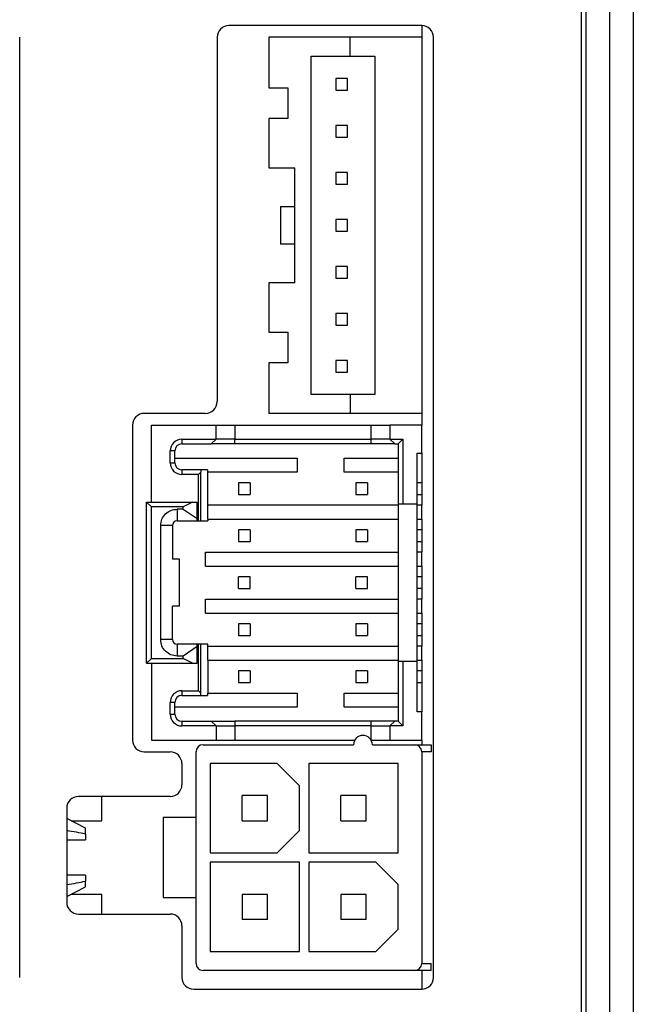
# Model space of a CAD drawing. Header units: millimetres. Extents: x 0 to 594, y 0 to 420.
# Tile 9 of 36: x 239 to 265, y 230 to 272. Entities that reach past the tile are written whole.
import ezdxf

# ---------------------------------------------------------------- set-up
doc = ezdxf.new("R2010")
doc.units = ezdxf.units.MM

msp = doc.modelspace()

# ---------------------------------------------------------------- linework, layer by layer
for p, q in [((262.8656, 228.393), (262.8656, 318.993)), ((263.0656, 228.193), (263.0656, 319.193)), ((264.0656, 228.193), (264.0656, 319.193)), ((265.0656, 319.193), (265.0656, 228.193)), ((256.0656, 271.693), (247.8656, 271.693)), ((256.0656, 271.693), (256.0656, 271.193)), ((238.9656, 231.193), (238.9656, 271.193)), ((247.3656, 271.193), (247.3656, 255.693)), ((249.5656, 271.193), (249.5656, 269.043)), ((253.0156, 271.193), (249.5656, 271.193)), ((253.0156, 270.393), (253.0156, 271.193)), ((256.0656, 271.193), (253.0156, 271.193)), ((256.0656, 271.193), (256.0656, 255.193)), ((256.5656, 231.193), (256.5656, 271.193)), ((251.3656, 255.993), (251.3656, 270.393)), ((251.3656, 270.393), (253.0156, 270.393)), ((253.0156, 270.393), (254.0656, 270.393)), ((254.0656, 270.393), (254.0656, 255.993)), ((252.4156, 269.443), (252.4156, 268.943)), ((252.9156, 269.443), (252.4156, 269.443)), ((252.9156, 268.943), (252.9156, 269.443)), ((249.5656, 269.043), (250.3656, 269.043)), ((250.3656, 269.043), (250.3656, 267.743)), ((252.4156, 268.943), (252.9156, 268.943)), ((249.5656, 267.743), (249.5656, 265.643)), ((250.3656, 267.743), (249.5656, 267.743)), ((252.9156, 267.443), (252.4156, 267.443)), ((252.4156, 267.443), (252.4156, 266.943)), ((252.9156, 266.943), (252.9156, 267.443)), ((252.4156, 266.943), (252.9156, 266.943)), ((249.5656, 265.643), (250.6656, 265.643)), ((250.6656, 260.743), (250.6656, 265.643)), ((252.4156, 265.443), (252.4156, 264.943)), ((252.9156, 265.443), (252.4156, 265.443)), ((252.9156, 264.943), (252.9156, 265.443)), ((252.4156, 264.943), (252.9156, 264.943)), ((250.0656, 263.993), (250.6656, 263.993)), ((250.0656, 263.993), (250.0656, 262.393)), ((252.4156, 263.443), (252.4156, 262.943)), ((252.9156, 263.443), (252.4156, 263.443)), ((252.9156, 262.943), (252.9156, 263.443)), ((252.4156, 262.943), (252.9156, 262.943)), ((250.6656, 262.393), (250.0656, 262.393)), ((252.4156, 261.443), (252.4156, 260.943)), ((252.9156, 261.443), (252.4156, 261.443)), ((252.9156, 260.943), (252.9156, 261.443)), ((249.5656, 260.743), (249.5656, 258.643)), ((250.6656, 260.743), (249.5656, 260.743)), ((252.4156, 260.943), (252.9156, 260.943)), ((252.4156, 259.443), (252.4156, 258.943)), ((252.9156, 259.443), (252.4156, 259.443)), ((252.9156, 258.943), (252.9156, 259.443)), ((252.4156, 258.943), (252.9156, 258.943)), ((249.5656, 258.643), (250.3656, 258.643)), ((250.3656, 258.643), (250.3656, 257.343)), ((249.5656, 257.343), (249.5656, 255.193)), ((250.3656, 257.343), (249.5656, 257.343)), ((252.4156, 257.443), (252.4156, 256.943)), ((252.9156, 257.443), (252.4156, 257.443)), ((252.9156, 256.943), (252.9156, 257.443)), ((252.4156, 256.943), (252.9156, 256.943)), ((253.0156, 255.993), (251.3656, 255.993)), ((253.0156, 255.993), (253.0156, 255.193)), ((254.0656, 255.993), (253.0156, 255.993)), ((246.8656, 255.193), (244.2656, 255.193)), ((253.0156, 255.193), (249.5656, 255.193)), ((256.0656, 255.193), (253.0156, 255.193)), ((256.0656, 255.193), (256.0656, 254.693)), ((243.7656, 254.693), (243.7656, 241.293)), ((244.5656, 251.418), (244.5656, 254.693)), ((244.5656, 254.693), (247.3156, 254.693)), ((247.3156, 254.093), (247.3156, 254.693)), ((247.3156, 254.693), (248.1156, 254.693)), ((248.1156, 254.693), (248.1156, 254.093)), ((248.1156, 254.693), (253.9156, 254.693)), ((253.9156, 254.093), (253.9156, 254.693)), ((253.9156, 254.693), (254.7156, 254.693)), ((254.7156, 254.693), (254.7156, 254.093)), ((256.0656, 254.693), (254.7156, 254.693)), ((256.0656, 253.493), (256.0656, 254.693)), ((245.8656, 254.093), (247.3156, 254.093)), ((245.8656, 254.093), (245.8656, 253.893)), ((245.8656, 253.893), (247.1156, 253.893)), ((247.1156, 253.893), (247.3156, 254.093)), ((248.1156, 254.093), (247.3156, 254.093)), ((248.1156, 253.893), (248.1156, 254.093)), ((248.1156, 254.093), (253.9156, 254.093)), ((253.9156, 253.893), (248.1156, 253.893)), ((253.9156, 253.893), (253.9156, 254.093)), ((254.7156, 254.093), (253.9156, 254.093)), ((254.7156, 254.093), (255.2656, 254.093)), ((254.7156, 254.093), (254.9156, 253.893)), ((254.9156, 253.893), (255.0656, 253.893)), ((255.2656, 254.093), (255.0656, 253.893)), ((255.0656, 253.893), (255.0656, 251.343)), ((255.2656, 254.093), (255.2656, 251.343)), ((245.3656, 253.093), (245.3656, 253.593)), ((245.5656, 253.593), (245.3656, 253.593)), ((245.5656, 253.093), (245.5656, 253.593)), ((255.8656, 253.493), (256.0656, 253.493)), ((255.8656, 251.343), (255.8656, 253.493)), ((256.0656, 253.493), (256.0656, 251.293)), ((245.3656, 253.093), (245.5656, 253.093)), ((245.5656, 253.293), (250.7656, 253.293)), ((250.7656, 253.293), (250.7656, 252.693)), ((252.7656, 253.293), (255.0656, 253.293)), ((252.7656, 252.693), (252.7656, 253.293)), ((245.8656, 252.793), (245.8656, 252.593)), ((246.6656, 252.793), (245.8656, 252.793)), ((246.6656, 252.693), (246.5656, 252.593)), ((246.6656, 252.793), (246.6656, 252.693)), ((246.9576, 252.793), (246.6656, 252.793)), ((246.6656, 250.618), (246.6656, 252.693)), ((246.9576, 252.793), (246.9576, 252.693)), ((250.7656, 252.693), (246.9576, 252.693)), ((246.9656, 251.293), (246.9656, 252.693)), ((255.0656, 252.693), (252.7656, 252.693)), ((246.5656, 252.593), (245.8656, 252.593)), ((246.5656, 250.618), (246.5656, 252.593)), ((248.7656, 252.243), (248.2656, 252.243)), ((248.2656, 252.243), (248.2656, 251.743)), ((248.7656, 252.243), (248.7656, 251.743)), ((253.7656, 252.243), (253.2656, 252.243)), ((253.2656, 252.243), (253.2656, 251.743)), ((253.7656, 252.243), (253.7656, 251.743)), ((256.0656, 252.243), (255.8656, 252.243)), ((244.3656, 251.418), (246.3156, 251.418)), ((244.5656, 251.218), (244.3656, 251.418)), ((244.3656, 244.568), (244.3656, 251.418)), ((246.3156, 251.418), (245.9156, 251.218)), ((246.3156, 251.418), (246.5156, 251.418)), ((246.5156, 250.718), (246.5156, 251.418)), ((248.2656, 251.743), (248.7656, 251.743)), ((253.2656, 251.743), (253.7656, 251.743)), ((255.8656, 251.743), (256.0656, 251.743)), ((244.5656, 244.768), (244.5656, 251.218)), ((245.9156, 251.218), (244.5656, 251.218)), ((245.6626, 251.118), (245.6626, 250.618)), ((245.9156, 251.118), (245.6626, 251.118)), ((245.9156, 251.118), (245.9156, 251.218)), ((245.9156, 251.118), (246.5156, 250.718)), ((246.9576, 251.293), (246.9576, 250.693)), ((255.0656, 251.293), (246.9576, 251.293)), ((255.0656, 251.343), (255.2656, 251.343)), ((255.0656, 251.343), (255.0656, 244.643)), ((255.2656, 251.343), (255.8656, 251.343)), ((255.8656, 244.643), (255.8656, 251.343)), ((256.0656, 251.293), (255.8656, 251.293)), ((256.0656, 250.693), (256.0656, 251.293)), ((245.6626, 250.618), (246.5156, 250.618)), ((246.5156, 250.618), (246.5156, 250.718)), ((246.5156, 250.618), (246.5656, 250.618)), ((246.5656, 250.618), (246.6656, 250.618)), ((246.6656, 250.618), (246.9656, 250.618)), ((246.9576, 250.693), (255.0656, 250.693)), ((246.9656, 250.693), (246.9656, 250.618)), ((255.8656, 250.693), (256.0656, 250.693)), ((256.0656, 250.693), (256.0656, 249.293)), ((244.9626, 245.568), (244.9626, 250.418)), ((245.4626, 250.418), (244.9626, 250.418)), ((245.4626, 250.418), (245.4626, 248.993)), ((248.7656, 250.243), (248.2656, 250.243)), ((248.2656, 250.243), (248.2656, 249.743)), ((248.7656, 250.243), (248.7656, 249.743)), ((253.7656, 250.243), (253.2656, 250.243)), ((253.2656, 250.243), (253.2656, 249.743)), ((253.7656, 250.243), (253.7656, 249.743)), ((256.0656, 250.243), (255.8656, 250.243)), ((248.2656, 249.743), (248.7656, 249.743)), ((253.2656, 249.743), (253.7656, 249.743)), ((255.8656, 249.743), (256.0656, 249.743)), ((246.8656, 249.293), (255.0656, 249.293)), ((246.8656, 248.693), (246.8656, 249.293)), ((256.0656, 249.293), (255.8656, 249.293)), ((256.0656, 248.693), (256.0656, 249.293)), ((245.7626, 248.993), (245.4626, 248.993)), ((245.7626, 246.993), (245.7626, 248.993)), ((246.8656, 248.693), (255.0656, 248.693)), ((255.8656, 248.693), (256.0656, 248.693)), ((256.0656, 248.693), (256.0656, 247.293)), ((248.2656, 247.743), (248.2656, 248.243)), ((248.7656, 248.243), (248.2656, 248.243)), ((248.7656, 247.743), (248.7656, 248.243)), ((253.7656, 248.243), (253.2656, 248.243)), ((253.2656, 247.743), (253.2656, 248.243)), ((253.7656, 247.743), (253.7656, 248.243)), ((256.0656, 248.243), (255.8656, 248.243)), ((248.2656, 247.743), (248.7656, 247.743)), ((253.2656, 247.743), (253.7656, 247.743)), ((256.0656, 247.743), (255.8656, 247.743)), ((246.8656, 246.693), (246.8656, 247.293)), ((246.8656, 247.293), (255.0656, 247.293)), ((256.0656, 247.293), (255.8656, 247.293)), ((256.0656, 246.693), (256.0656, 247.293)), ((245.7626, 246.993), (245.4626, 246.993)), ((245.4626, 245.568), (245.4626, 246.993)), ((246.8656, 246.693), (255.0656, 246.693)), ((255.8656, 246.693), (256.0656, 246.693)), ((256.0656, 246.693), (256.0656, 245.293)), ((248.7656, 246.243), (248.2656, 246.243)), ((248.2656, 246.243), (248.2656, 245.743)), ((248.7656, 246.243), (248.7656, 245.743)), ((253.7656, 246.243), (253.2656, 246.243)), ((253.2656, 246.243), (253.2656, 245.743)), ((253.7656, 246.243), (253.7656, 245.743)), ((256.0656, 246.243), (255.8656, 246.243)), ((245.4626, 245.568), (244.9626, 245.568)), ((248.2656, 245.743), (248.7656, 245.743)), ((253.2656, 245.743), (253.7656, 245.743)), ((255.8656, 245.743), (256.0656, 245.743)), ((245.6626, 245.368), (245.6626, 244.868)), ((246.5156, 245.368), (245.6626, 245.368)), ((246.5156, 245.268), (245.9156, 244.868)), ((246.5156, 245.268), (246.5156, 245.368)), ((246.5656, 245.368), (246.5156, 245.368)), ((246.5156, 244.568), (246.5156, 245.268)), ((246.5656, 243.393), (246.5656, 245.368)), ((246.6656, 245.368), (246.5656, 245.368)), ((246.6656, 243.293), (246.6656, 245.368)), ((246.9656, 245.368), (246.6656, 245.368)), ((246.9576, 245.293), (246.9576, 244.693)), ((246.9576, 245.293), (255.0656, 245.293)), ((246.9656, 245.293), (246.9656, 245.368)), ((256.0656, 245.293), (255.8656, 245.293)), ((256.0656, 244.693), (256.0656, 245.293)), ((244.3656, 244.568), (244.5656, 244.768)), ((244.5656, 244.768), (245.9156, 244.768)), ((245.9156, 244.868), (245.6626, 244.868)), ((245.9156, 244.768), (245.9156, 244.868)), ((246.3156, 244.568), (245.9156, 244.768)), ((246.9576, 244.693), (255.0656, 244.693)), ((246.9656, 244.693), (246.9656, 243.293)), ((255.8656, 244.693), (256.0656, 244.693)), ((256.0656, 244.693), (256.0656, 242.493)), ((244.3656, 244.568), (246.3156, 244.568)), ((244.5656, 244.568), (244.5656, 241.293)), ((246.3156, 244.568), (246.5156, 244.568)), ((248.2656, 244.243), (248.2656, 243.743)), ((248.7656, 244.243), (248.2656, 244.243)), ((248.7656, 244.243), (248.7656, 243.743)), ((253.7656, 244.243), (253.2656, 244.243)), ((253.2656, 244.243), (253.2656, 243.743)), ((253.7656, 244.243), (253.7656, 243.743)), ((255.0656, 244.643), (255.0656, 242.093)), ((255.2656, 244.643), (255.0656, 244.643)), ((255.2656, 244.643), (255.2656, 241.893)), ((255.8656, 244.643), (255.2656, 244.643)), ((255.8656, 242.493), (255.8656, 244.643)), ((256.0656, 244.243), (255.8656, 244.243)), ((248.2656, 243.743), (248.7656, 243.743)), ((253.2656, 243.743), (253.7656, 243.743)), ((255.8656, 243.743), (256.0656, 243.743)), ((245.8656, 243.393), (245.8656, 243.193)), ((245.8656, 243.393), (246.5656, 243.393)), ((245.8656, 243.193), (246.6656, 243.193)), ((246.5656, 243.393), (246.6656, 243.293)), ((246.6656, 243.193), (246.6656, 243.293)), ((246.6656, 243.193), (246.9576, 243.193)), ((246.9576, 243.293), (246.9576, 243.193)), ((246.9576, 243.293), (250.7656, 243.293)), ((250.7656, 243.293), (250.7656, 242.693)), ((252.7656, 242.693), (252.7656, 243.293)), ((252.7656, 243.293), (255.0656, 243.293)), ((245.3656, 242.393), (245.3656, 242.893)), ((245.5656, 242.893), (245.3656, 242.893)), ((245.5656, 242.393), (245.5656, 242.893)), ((250.7656, 242.693), (245.5656, 242.693)), ((255.0656, 242.693), (252.7656, 242.693)), ((245.3656, 242.393), (245.5656, 242.393)), ((256.0656, 242.493), (255.8656, 242.493)), ((256.0656, 241.293), (256.0656, 242.493)), ((245.8656, 242.093), (245.8656, 241.893)), ((245.8656, 242.093), (247.1156, 242.093)), ((247.3156, 241.893), (245.8656, 241.893)), ((247.1156, 242.093), (247.3156, 241.893)), ((247.1156, 242.093), (248.1156, 242.093)), ((247.3156, 241.893), (247.3156, 241.293)), ((247.3156, 241.893), (248.1156, 241.893)), ((248.1156, 242.093), (248.1156, 241.893)), ((253.9156, 242.093), (248.1156, 242.093)), ((248.1156, 241.893), (248.1156, 241.293)), ((253.9156, 241.893), (248.1156, 241.893)), ((253.9156, 241.893), (253.9156, 242.093)), ((254.9156, 242.093), (253.9156, 242.093)), ((253.9156, 241.893), (254.7156, 241.893)), ((253.9156, 241.293), (253.9156, 241.893)), ((254.7156, 241.893), (254.9156, 242.093)), ((254.7156, 241.893), (254.7156, 241.293)), ((255.2656, 241.893), (254.7156, 241.893)), ((255.0656, 242.093), (254.9156, 242.093)), ((255.0656, 242.093), (255.2656, 241.893)), ((244.5656, 241.293), (247.3156, 241.293)), ((246.7656, 241.093), (253.1656, 241.093)), ((247.3156, 241.293), (248.1156, 241.293)), ((248.1156, 241.293), (253.2192, 241.293)), ((253.9121, 241.293), (253.9156, 241.293)), ((253.9156, 241.293), (254.7156, 241.293)), ((253.9656, 241.093), (255.7656, 241.093)), ((254.7156, 241.293), (256.0656, 241.293)), ((255.7656, 241.093), (256.4656, 241.093)), ((256.0656, 241.293), (256.0656, 241.093)), ((256.4656, 241.093), (256.4656, 240.793)), ((244.2656, 240.793), (245.3656, 240.793)), ((246.4656, 237.993), (246.4656, 240.793)), ((256.0656, 240.793), (256.0656, 231.793)), ((256.4656, 240.793), (256.0656, 240.793)), ((245.8656, 240.293), (245.8656, 239.393)), ((247.0656, 240.293), (247.0656, 236.493)), ((249.9156, 240.293), (247.0656, 240.293)), ((249.9156, 240.293), (250.8656, 239.343)), ((251.2656, 240.293), (251.2656, 236.493)), ((255.0656, 240.293), (251.2656, 240.293)), ((255.0656, 236.493), (255.0656, 240.293)), ((250.8656, 237.443), (250.8656, 239.343)), ((245.3656, 238.893), (241.4656, 238.893)), ((242.4656, 237.858), (242.4656, 238.893)), ((248.4306, 237.858), (248.4306, 238.928)), ((249.5006, 238.928), (248.4306, 238.928)), ((249.5006, 237.858), (249.5006, 238.928)), ((253.7006, 238.928), (252.6306, 238.928)), ((252.6306, 237.858), (252.6306, 238.928)), ((253.7006, 237.858), (253.7006, 238.928)), ((240.9656, 238.393), (240.9656, 234.393)), ((241.7656, 237.543), (240.9656, 237.9554)), ((245.0656, 237.993), (245.0656, 234.593)), ((246.4656, 237.993), (245.0656, 237.993)), ((246.4656, 234.593), (246.4656, 237.993)), ((241.1545, 237.858), (242.4656, 237.858)), ((241.7656, 237.293), (241.7656, 237.543)), ((248.4306, 237.858), (249.5006, 237.858)), ((252.6306, 237.858), (253.7006, 237.858)), ((241.7656, 237.293), (241.7656, 237.043)), ((250.8656, 237.443), (249.9156, 236.493)), ((240.9656, 237.043), (241.7656, 237.043)), ((247.0656, 236.493), (249.9156, 236.493)), ((251.2656, 236.493), (255.0656, 236.493)), ((247.0656, 236.093), (247.0656, 232.293)), ((250.8656, 236.093), (247.0656, 236.093)), ((250.8656, 232.293), (250.8656, 236.093)), ((251.2656, 236.093), (251.2656, 232.293)), ((254.1156, 236.093), (251.2656, 236.093)), ((254.1156, 236.093), (255.0656, 235.143)), ((241.7656, 235.543), (240.9656, 235.543)), ((241.7656, 235.543), (241.7656, 235.293)), ((240.9656, 234.6307), (241.7656, 235.043)), ((241.7656, 235.043), (241.7656, 235.293)), ((255.0656, 233.243), (255.0656, 235.143)), ((242.4656, 234.728), (241.1545, 234.728)), ((242.4656, 233.893), (242.4656, 234.728)), ((248.4306, 234.728), (248.4306, 233.658)), ((249.5006, 234.728), (248.4306, 234.728)), ((249.5006, 233.658), (249.5006, 234.728)), ((252.6306, 234.728), (252.6306, 233.658)), ((253.7006, 234.728), (252.6306, 234.728)), ((253.7006, 233.658), (253.7006, 234.728)), ((245.0656, 234.593), (246.4656, 234.593)), ((246.4656, 231.793), (246.4656, 234.593)), ((241.4656, 233.893), (245.3656, 233.893)), ((245.8656, 233.393), (245.8656, 231.193)), ((249.5006, 233.658), (248.4306, 233.658)), ((253.7006, 233.658), (252.6306, 233.658)), ((255.0656, 233.243), (254.1156, 232.293)), ((247.0656, 232.293), (250.8656, 232.293)), ((251.2656, 232.293), (254.1156, 232.293)), ((256.0656, 231.793), (256.4656, 231.793)), ((256.4656, 231.493), (256.4656, 231.793)), ((255.7656, 231.493), (246.7656, 231.493)), ((256.4656, 231.493), (255.7656, 231.493)), ((256.0656, 231.493), (256.0656, 230.693)), ((246.3656, 230.693), (256.0656, 230.693))]:
    msp.add_line(p, q)
for centre, radius, start, end in [((247.8656, 271.193), 0.5, 90, 180), ((256.0656, 271.193), 0.5, 0, 90), ((246.8656, 255.693), 0.5, 270, 0), ((244.2656, 254.693), 0.5, 90, 180), ((245.8656, 253.593), 0.5, 90, 180), ((245.8656, 253.593), 0.3, 90, 180), ((245.8656, 253.093), 0.5, 180, 270), ((245.8656, 253.093), 0.3, 180, 270), ((245.6626, 250.418), 0.2, 90, 180), ((245.6626, 245.568), 0.2, 180, 270), ((245.8656, 242.893), 0.5, 90, 180), ((245.8656, 242.893), 0.3, 90, 180), ((245.8656, 242.393), 0.5, 180, 270), ((245.8656, 242.393), 0.3, 180, 270), ((253.5656, 241.093), 0.4, 0, 180), ((244.2656, 241.293), 0.5, 180, 270), ((246.7656, 240.793), 0.3, 90, 180), ((255.7656, 240.793), 0.3, 0, 90), ((245.3656, 240.293), 0.5, 0, 90), ((245.3656, 239.393), 0.5, 270, 0), ((241.4656, 238.393), 0.5, 90, 180), ((241.4656, 234.393), 0.5, 180, 270), ((245.3656, 233.393), 0.5, 0, 90), ((246.7656, 231.793), 0.3, 180, 270), ((255.7656, 231.793), 0.3, 270, 0), ((246.3656, 231.193), 0.5, 180, 270), ((256.0656, 231.193), 0.5, 270, 0)]:
    msp.add_arc(centre, radius, start, end)
for start_param, end_param in [(0.8162696, 0.9900443), (5.293141, 5.4669157)]:
    msp.add_ellipse((237.7452, 236.293), major_axis=(5.8698, 0), ratio=0.2338249, start_param=start_param, end_param=end_param)
for points, knots in [([(248.1156, 253.893), (247.9846, 253.893), (247.7225, 253.893), (247.392, 253.893), (247.1607, 253.893), (247.1307, 253.893), (247.1156, 253.893)], [0, 0, 0, 0, 0.2500005, 0.5000001, 0.7500007, 1, 1, 1, 1]), ([(254.9156, 253.893), (254.9006, 253.893), (254.8706, 253.893), (254.6393, 253.893), (254.3088, 253.893), (254.0467, 253.893), (253.9156, 253.893)], [0, 0, 0, 0, 0.2499993, 0.5000006, 0.7499993, 1, 1, 1, 1]), ([(244.9626, 250.418), (244.9732, 250.5097), (244.9942, 250.6932), (245.1561, 250.9246), (245.3875, 251.0865), (245.5709, 251.1075), (245.6626, 251.118)], [0, 0, 0, 0, 0.2500043, 0.5000006, 0.7500017, 1, 1, 1, 1]), ([(245.6626, 244.868), (245.5709, 244.8785), (245.3875, 244.8996), (245.1561, 245.0615), (244.9942, 245.2928), (244.9732, 245.4763), (244.9626, 245.568)], [0, 0, 0, 0, 0.2500005, 0.4999986, 0.7500016, 1, 1, 1, 1])]:
    msp.add_open_spline(points, degree=3, knots=knots)

doc.saveas('drawing.dxf')
